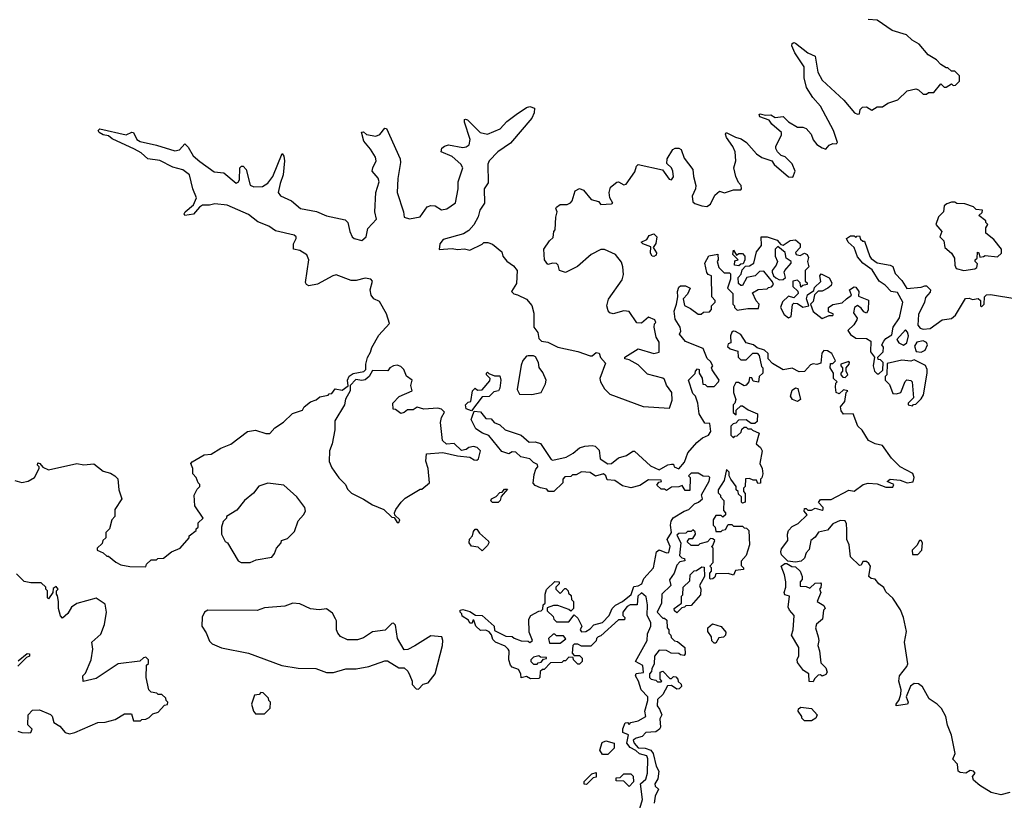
# Model space of a CAD drawing. Extents: x 2470790 to 2659118, y 702284 to 849036.
# Tile 108 of 154: x 2554943 to 2560504, y 784531 to 788941. Entities that reach past the tile are written whole.
import ezdxf

# ---------------------------------------------------------------- set-up
doc = ezdxf.new("R2010")
doc.units = 0

msp = doc.modelspace()

# ---------------------------------------------------------------- linework, layer by layer
at = {"layer": '0CON10XD'}
for points in [[(2558279.2, 787995), (2558315.6, 788024.4), (2558325, 788026), (2558355, 788009.4), (2558368.2, 788011.8), (2558417.3, 788082.7), (2558425.8, 788114.2), (2558436, 788124), (2558572.9, 788092.9), (2558610.7, 788040.7), (2558625, 788037.5), (2558635.9, 788054.1), (2558632, 788085), (2558623.3, 788105), (2558598.3, 788128.3), (2558600, 788155), (2558631.7, 788208.3), (2558645, 788216), (2558665, 788216), (2558678.1, 788208.1), (2558695, 788160), (2558744.2, 788094.2), (2558748, 788055), (2558762.5, 788005), (2558760, 787985), (2558741.2, 787945), (2558745, 787912.5), (2558755, 787903.3), (2558795, 787890), (2558823, 787887), (2558845, 787900), (2558869.3, 787950.7), (2558895, 787972.5), (2558923, 787963), (2558975, 787980), (2559015, 787980), (2559020, 787985), (2559017.5, 788005), (2559001.7, 788021.7), (2558987.5, 788055), (2558976.2, 788105), (2558987.1, 788145), (2558984.3, 788195), (2558970.6, 788225), (2558934.3, 788275), (2558928.8, 788295), (2558933.3, 788305), (2558985, 788277.5), (2559018.5, 788268.5), (2559048.5, 788248.5), (2559103.9, 788183.9), (2559135, 788162.5), (2559190, 788145), (2559203.6, 788123.6), (2559285, 788053.3), (2559308.8, 788051.2), (2559322.5, 788085), (2559305, 788127.5), (2559266.1, 788166.1), (2559243.6, 788173.6), (2559222.5, 788195), (2559213.6, 788213.6), (2559213.6, 788226.4), (2559245, 788290), (2559245.8, 788305), (2559191.4, 788351.4), (2559175, 788373.8), (2559122.3, 788392.3), (2559120, 788405), (2559125, 788408.8), (2559155, 788401.2), (2559185, 788403.3), (2559209.2, 788389.2), (2559255, 788394), (2559284.2, 788365), (2559335, 788334.3), (2559365, 788333.8), (2559385, 788326.2), (2559413.3, 788295), (2559425, 788262.5), (2559445, 788236.7), (2559475, 788216.7), (2559495, 788210), (2559515, 788232.5), (2559535, 788242.5), (2559555, 788240), (2559561.7, 788248.3), (2559538.8, 788315), (2559465, 788452.5), (2559421.9, 788501.9), (2559387.5, 788557.5), (2559372.6, 788612.6), (2559372.9, 788675), (2559321.1, 788755), (2559303.8, 788793.8), (2559305, 788806.2), (2559315, 788812.5), (2559325, 788808.1), (2559394.2, 788755), (2559435.3, 788735.3), (2559451.5, 788645), (2559475, 788600.6), (2559597.3, 788487.3), (2559657.5, 788415), (2559675, 788407.5), (2559685, 788410), (2559690, 788435), (2559703, 788447), (2559725, 788450), (2559755, 788430), (2559785, 788450), (2559815, 788450), (2559845, 788470), (2559901.7, 788488.3), (2559955, 788540), (2560005, 788550), (2560020, 788545), (2560045, 788520), (2560065, 788520), (2560075, 788530), (2560105, 788530), (2560145, 788580), (2560165, 788560), (2560175, 788560), (2560205, 788580), (2560215, 788570), (2560228.3, 788571.7), (2560250, 788595), (2560250, 788625), (2560225, 788650), (2560205, 788650), (2560185, 788670), (2560175, 788670), (2560145, 788687.5), (2560120, 788715), (2560073.6, 788743.6), (2560023, 788803), (2559982.5, 788825), (2559951.2, 788855), (2559870.3, 788880.3), (2559785, 788938.2), (2559735, 788943.1)], [(2554915, 786337.5), (2554955, 786327.5), (2554990, 786335), (2555026.7, 786355), (2555053.8, 786405), (2555053.3, 786415), (2555044, 786425), (2555045, 786437.5), (2555057.5, 786435), (2555073.8, 786413.8), (2555105, 786397.5), (2555265, 786433.3), (2555305, 786427.5), (2555361.7, 786431.7), (2555415, 786390), (2555455, 786380), (2555480, 786365), (2555497, 786347), (2555502.5, 786285), (2555520, 786235), (2555480, 786175), (2555480, 786135), (2555462.5, 786115), (2555450, 786065), (2555430, 786045), (2555430, 786015), (2555411.7, 785998.3), (2555408.3, 785981.7), (2555380, 785955), (2555380, 785945), (2555415, 785930), (2555435, 785910), (2555445, 785910), (2555485, 785877.5), (2555515, 785862.5), (2555565, 785852.5), (2555655, 785850), (2555660, 785865), (2555685, 785890), (2555715, 785890), (2555723, 785897), (2555755, 785900), (2555800, 785935), (2555850, 785955), (2555900, 786015), (2555900, 786025), (2555940, 786055), (2555940, 786065), (2555950, 786075), (2555951.7, 786098.3), (2555980, 786125), (2555932.5, 786195), (2555927.5, 786255), (2555945, 786290), (2555960, 786305), (2555960, 786315), (2555950, 786325), (2555940, 786355), (2555920, 786375), (2555920, 786405), (2555910, 786435), (2555917, 786443), (2555985, 786482.5), (2556025, 786486.7), (2556079.3, 786520.7), (2556136.1, 786543.9), (2556230, 786615), (2556275, 786623.3), (2556333, 786603), (2556356.1, 786603.9), (2556383.6, 786636.4), (2556433, 786667), (2556483.6, 786716.4), (2556540, 786735), (2556550, 786755), (2556585, 786782.5), (2556617, 786793), (2556638.3, 786811.7), (2556685, 786820), (2556691.7, 786828.3), (2556705, 786830), (2556725, 786856.7), (2556765, 786847.5), (2556797.5, 786872.5), (2556794.2, 786905), (2556803.3, 786926.7), (2556827, 786943), (2556885.8, 786954.2), (2556897.5, 786965), (2556897.5, 786995), (2556906.9, 787033.1), (2556925, 787063.8), (2556931.1, 787088.9), (2556971.6, 787158.4), (2557032, 787225), (2557015, 787280), (2556975, 787350), (2556942.5, 787365), (2556927.5, 787385), (2556922.5, 787415), (2556936.2, 787465), (2556926.7, 787475), (2556895, 787481.2), (2556842.5, 787467.5), (2556815, 787468), (2556730.7, 787499.3), (2556712, 787495), (2556625, 787448.1), (2556575, 787438.8), (2556562.5, 787445), (2556556.7, 787456.7), (2556576.7, 787585), (2556565, 787613.6), (2556525, 787637.5), (2556488.6, 787645), (2556488.8, 787675), (2556503.6, 787705), (2556503.5, 787715), (2556493.1, 787725), (2556387.8, 787747.8), (2556350, 787775), (2556288.8, 787798.8), (2556235, 787840), (2556115, 787893.4), (2556045, 787902), (2556015, 787893.8), (2555975, 787893.3), (2555958.1, 787881.9), (2555925, 787842.7), (2555875.8, 787835.8), (2555871.9, 787845), (2555878.1, 787855), (2555925.3, 787894.7), (2555941.8, 787935), (2555920.7, 787985), (2555902.1, 788065), (2555865, 788092.7), (2555808.3, 788108.3), (2555735, 788145.4), (2555667.5, 788155), (2555629, 788189), (2555590.5, 788210.5), (2555465, 788268.9), (2555444.7, 788284.7), (2555415, 788291.8), (2555391.4, 788305), (2555386, 788315), (2555395, 788324), (2555545, 788290.5), (2555576.1, 788306.1), (2555585, 788303.3), (2555604.6, 788264.6), (2555622.8, 788252.8), (2555715, 788232.9), (2555818.9, 788201.1), (2555845, 788206.5), (2555875, 788239.2), (2555895, 788221.9), (2555922.8, 788172.8), (2555959.9, 788139.9), (2556042, 788082), (2556095, 788076.8), (2556165, 788018.2), (2556177.1, 788022.9), (2556184.1, 788035.9), (2556186.3, 788103.7), (2556195, 788114.2), (2556205, 788114.3), (2556221.8, 788095), (2556245, 788007.5), (2556265, 787997.3), (2556315, 787999.2), (2556345, 788018.2), (2556371.8, 788055), (2556425, 788186.2), (2556435, 788170), (2556437.9, 788145), (2556431.1, 788065), (2556413.2, 788016.8), (2556401.8, 787965), (2556415, 787945.6), (2556478.7, 787918.7), (2556529.2, 787875), (2556618.4, 787858.4), (2556675, 787832.9), (2556781.3, 787811.3), (2556797.1, 787795), (2556806.9, 787745), (2556820, 787715), (2556831.2, 787705), (2556875, 787693.8), (2556899.3, 787715), (2556908.9, 787761.1), (2556957.5, 787815), (2556949.4, 787855), (2556953.8, 787965), (2556973.1, 788025), (2556966.8, 788046.8), (2556934.4, 788085), (2556936.9, 788105), (2556955.6, 788144.4), (2556953.3, 788165), (2556925, 788210), (2556885.7, 788255), (2556874, 788306), (2556885, 788307.5), (2556902.3, 788292.3), (2556955, 788283.6), (2556976.8, 788293.2), (2557005, 788328.8), (2557015, 788326.2), (2557092, 788155), (2557094.1, 788135), (2557078.2, 788045), (2557074.7, 787965), (2557110, 787855), (2557113.5, 787825), (2557145, 787815.5), (2557205, 787828.6), (2557245, 787883.8), (2557265, 787892.5), (2557290.3, 787890.3), (2557325, 787867.5), (2557355, 787872.5), (2557405, 787907.5), (2557420, 787985), (2557419.1, 788025), (2557446, 788105), (2557435, 788125.6), (2557385, 788168.5), (2557322.5, 788195), (2557327.5, 788215), (2557342.3, 788227.7), (2557365, 788233.8), (2557445, 788220), (2557465, 788223.1), (2557481.5, 788235), (2557487.3, 788265), (2557455, 788362.5), (2557455, 788377.5), (2557460, 788380), (2557472, 788375), (2557544.4, 788305), (2557585, 788293.9), (2557655.7, 788325), (2557695, 788366.7), (2557747.1, 788405), (2557805, 788445.8), (2557825, 788451.2), (2557851.2, 788441.2), (2557849.4, 788415), (2557835, 788384.4), (2557715.3, 788244.7), (2557642.9, 788195), (2557593.5, 788145), (2557587.1, 788125), (2557589.6, 788020.4), (2557566.6, 787985), (2557567.4, 787905), (2557541.3, 787865), (2557531.8, 787828.2), (2557507.4, 787782.6), (2557479.7, 787750.2), (2557448.5, 787731.5), (2557335, 787700.4), (2557315.7, 787675), (2557312.5, 787642.5), (2557385, 787648.8), (2557415, 787643.3), (2557455, 787646.7), (2557485, 787640), (2557555, 787672.5), (2557565, 787682.5), (2557587, 787683), (2557613.6, 787673.6), (2557665, 787630), (2557672.5, 787605), (2557695, 787577.5), (2557731.7, 787551.7), (2557752.5, 787525), (2557749.3, 787450.7), (2557720, 787405), (2557733, 787393), (2557755, 787387.5), (2557805, 787362.5), (2557835, 787327.5), (2557846.1, 787283.9), (2557847.5, 787205), (2557870, 787175), (2557875, 787140), (2557890, 787125), (2557925, 787120), (2557982, 787092), (2558095, 787067.5), (2558165, 787043.3), (2558177, 787043), (2558198.3, 787061.7), (2558215, 787057.5), (2558223, 787033), (2558251.7, 787001.7), (2558220, 786915), (2558222.5, 786895), (2558246.1, 786856.1), (2558276.2, 786826.2), (2558465, 786756), (2558612.5, 786747.5), (2558627.3, 786792.7), (2558626.7, 786835), (2558596.6, 786876.6), (2558585, 786908), (2558575, 786915.5), (2558488.7, 786938.7), (2558435, 786991.9), (2558385, 787020), (2558360, 787025), (2558360, 787035), (2558435, 787082), (2558525, 787056), (2558555, 787063.8), (2558555, 787120), (2558538.3, 787148.3), (2558526.7, 787205), (2558527.5, 787222.5), (2558535, 787230), (2558530, 787245), (2558495, 787260), (2558455, 787227.5), (2558428.3, 787228.3), (2558385, 787292.5), (2558355, 787295.8), (2558295, 787278.8), (2558275.9, 787285.9), (2558267.3, 787297.3), (2558258, 787325), (2558268.3, 787361.7), (2558345, 787472.5), (2558352.5, 787502.5), (2558350, 787545), (2558341.7, 787571.7), (2558307.5, 787615), (2558245, 787643.3), (2558225, 787643.3), (2558171.2, 787615), (2558092.5, 787547.5), (2558025, 787513.8), (2557992.5, 787525), (2557983.3, 787555), (2557975, 787563.3), (2557954.1, 787565.9), (2557925, 787557.5), (2557907.5, 787585), (2557902.5, 787645), (2557935, 787692.5), (2557955, 787710), (2557960, 787745), (2557967.5, 787755), (2557970, 787825), (2557977.5, 787855), (2557970, 787875), (2557975, 787882.5), (2557995, 787897.5), (2558035, 787897.5), (2558053, 787907), (2558062.5, 787917.5), (2558079.2, 787975), (2558105, 787987.1), (2558127.9, 787977.9), (2558170, 787925), (2558212.5, 787915), (2558225, 787896.7), (2558285, 787901.2), (2558292.5, 787905), (2558275.6, 787935.6), (2558271.4, 787965), (2558279.2, 787995)], [(2560275, 787523.8), (2560336.4, 787533.6), (2560348.3, 787541.7), (2560351.7, 787561.7), (2560340, 787575), (2560340, 787585), (2560350, 787595), (2560351.7, 787628.3), (2560360, 787625), (2560365, 787600), (2560387, 787603), (2560395, 787610), (2560465, 787602.5), (2560487, 787623), (2560487.5, 787645), (2560445, 787700), (2560400, 787735), (2560400, 787765), (2560410, 787785), (2560400, 787795), (2560400, 787805), (2560360, 787835), (2560378.3, 787851.7), (2560380, 787865), (2560345, 787870), (2560330, 787885), (2560281.7, 787901.7), (2560235, 787902.5), (2560225, 787910), (2560205, 787910), (2560178.3, 787901.7), (2560165, 787890), (2560160, 787855), (2560133, 787827), (2560117.5, 787785), (2560150, 787745), (2560140, 787715), (2560161.7, 787691.7), (2560167.5, 787655), (2560205, 787622.5), (2560222.5, 787595), (2560223.9, 787553.9), (2560232.5, 787535), (2560275, 787523.8)], [(2558463, 785293), (2558420, 785315), (2558487.5, 785435), (2558488.3, 785471.7), (2558506.7, 785515), (2558506.7, 785535), (2558486.2, 785575), (2558488.8, 785635), (2558481.7, 785681.7), (2558455, 785702.5), (2558433.3, 785685), (2558430, 785635), (2558390, 785635), (2558374.1, 785625.9), (2558350, 785595), (2558350, 785575), (2558360, 785565), (2558358.3, 785551.7), (2558325, 785550), (2558225, 785460), (2558210, 785455), (2558200, 785445), (2558198.3, 785431.7), (2558168.3, 785401.7), (2558115, 785402.5), (2558095, 785412.5), (2558075, 785412.5), (2558067.5, 785405), (2558062.5, 785362.5), (2558075, 785350), (2558105, 785350), (2558120, 785335), (2558120, 785315), (2558105, 785300), (2558095, 785300), (2558070, 785325), (2558068.3, 785338.3), (2558045, 785340), (2558025, 785320), (2558015, 785320), (2558005, 785310), (2557941.7, 785308.3), (2557905, 785270), (2557895, 785270), (2557881.7, 785258.3), (2557880, 785225), (2557875, 785220), (2557828.3, 785218.3), (2557805, 785230), (2557775, 785223.8), (2557773.3, 785245), (2557760, 785270), (2557725, 785283.8), (2557714.4, 785295), (2557706.2, 785325), (2557707.5, 785375), (2557702.5, 785385), (2557685, 785402.5), (2557630, 785425), (2557615, 785440), (2557607, 785467), (2557595, 785482.5), (2557575, 785492.5), (2557545, 785490), (2557520, 785515), (2557508.3, 785548.3), (2557501.7, 785548.3), (2557498.3, 785531.7), (2557485, 785532.5), (2557478.3, 785548.3), (2557441.7, 785571.7), (2557440, 785585), (2557430, 785595), (2557430, 785605), (2557445, 785610), (2557485, 785597.5), (2557517.5, 785577.5), (2557555, 785576), (2557622.5, 785515), (2557625, 785490), (2557688.3, 785458.3), (2557725, 785456.7), (2557736.4, 785446.4), (2557775, 785432.5), (2557815, 785430), (2557825, 785422.5), (2557840, 785435), (2557820.7, 785480.7), (2557817.5, 785555), (2557830, 785575), (2557875, 785600), (2557888.3, 785601.7), (2557898.3, 785611.7), (2557900, 785635), (2557910, 785645), (2557910, 785695), (2557918.3, 785721.7), (2557965, 785767.5), (2557990, 785765), (2557990, 785755), (2557970, 785735), (2557970, 785725), (2557995, 785700), (2558021.7, 785728.3), (2558028.3, 785728.3), (2558040, 785715), (2558041.7, 785701.7), (2558058.3, 785688.3), (2558060, 785665), (2558070, 785655), (2558070, 785615), (2558055, 785600), (2558045, 785610), (2557981.7, 785631.7), (2557958.3, 785631.7), (2557921.7, 785618.3), (2557921.7, 785601.7), (2557955, 785570), (2557960, 785555), (2557975, 785540), (2558045, 785540), (2558075, 785580), (2558095, 785560), (2558117.5, 785515), (2558107.5, 785495), (2558115, 785482.5), (2558140, 785485), (2558165, 785500), (2558185, 785522.5), (2558233.6, 785536.4), (2558272.5, 785575), (2558290, 785615), (2558307, 785633), (2558347.5, 785655), (2558395.9, 785694.1), (2558411.7, 785738.3), (2558435, 785742.5), (2558457.5, 785755), (2558467.5, 785785), (2558523.3, 785845), (2558540, 785935), (2558555, 785946.7), (2558595, 785928.8), (2558608.3, 785931.7), (2558615.8, 785965), (2558598.8, 786005), (2558623.8, 786045), (2558618, 786085), (2558622.3, 786107.7), (2558633.3, 786126.7), (2558695.8, 786164.2), (2558722.5, 786175), (2558753.3, 786206.7), (2558777.5, 786215), (2558800, 786235), (2558793, 786257), (2558837.5, 786335), (2558840, 786355), (2558835, 786360), (2558803, 786363), (2558775, 786380), (2558735, 786380), (2558720, 786365), (2558730, 786355), (2558728.3, 786281.7), (2558701.7, 786281.7), (2558685, 786310), (2558665, 786302.5), (2558625, 786300), (2558595, 786282.5), (2558585, 786290), (2558565, 786290), (2558541.7, 786311.7), (2558551.7, 786328.3), (2558568.3, 786331.7), (2558565, 786340), (2558495, 786342.5), (2558445, 786310), (2558395, 786296.2), (2558348.3, 786308.3), (2558305, 786337.5), (2558261.7, 786341.7), (2558253.3, 786365), (2558240, 786375), (2558195, 786362.5), (2558165, 786383.3), (2558115, 786387.5), (2558085, 786370), (2558065, 786370), (2558055, 786360), (2558021.7, 786358.3), (2558010, 786345), (2558010, 786325), (2557960, 786275), (2557930, 786275), (2557920, 786290), (2557885, 786296.7), (2557855, 786310), (2557843, 786323), (2557848.3, 786371.7), (2557858.3, 786401.7), (2557870, 786415), (2557868.3, 786428.3), (2557845, 786440), (2557825, 786460), (2557772.3, 786472.3), (2557745, 786497.5), (2557725, 786500), (2557705, 786488.8), (2557665, 786501.4), (2557592.5, 786592.5), (2557556.7, 786605), (2557520, 786630), (2557493, 786683), (2557498.3, 786698.3), (2557510, 786730), (2557545, 786726.7), (2557575, 786687.5), (2557605, 786686.7), (2557623.3, 786665), (2557655, 786653.3), (2557683.9, 786623.9), (2557775, 786593.3), (2557820, 786555), (2557855, 786556.7), (2557885, 786546.7), (2557945, 786456.7), (2557953.6, 786453.6), (2558029.8, 786470.2), (2558068.2, 786491.8), (2558105, 786522.5), (2558135, 786532.5), (2558176, 786536), (2558192.5, 786532.5), (2558215, 786510), (2558220.7, 786460.7), (2558265, 786432), (2558285, 786434.2), (2558325, 786466), (2558370.3, 786479.7), (2558405, 786503.3), (2558415, 786503.3), (2558505, 786420), (2558555, 786397.5), (2558603, 786427), (2558625, 786430), (2558635, 786430), (2558640, 786415), (2558665, 786403.8), (2558698.3, 786441.7), (2558715.6, 786494.4), (2558767.1, 786552.9), (2558800, 786580), (2558832.5, 786595), (2558846.2, 786615), (2558840, 786660), (2558811.7, 786661.7), (2558780, 786715), (2558772.5, 786775), (2558760, 786815), (2558745, 786830), (2558720, 786905), (2558758.3, 786941.7), (2558760, 786955), (2558771.7, 786968.3), (2558780, 786965), (2558780, 786945), (2558797, 786917), (2558801.7, 786881.7), (2558815, 786880), (2558825, 786870), (2558865, 786870), (2558890, 786895), (2558892.5, 786905), (2558853, 786963), (2558850, 786975), (2558857.5, 786985), (2558845, 787010), (2558826.4, 787026.4), (2558803, 787083), (2558703.9, 787123.9), (2558670, 787165), (2558677.5, 787182.5), (2558673.3, 787205), (2558645, 787250), (2558638.8, 787295), (2558652.5, 787335), (2558660, 787375), (2558657.5, 787405), (2558665, 787430), (2558675, 787437.5), (2558703, 787437), (2558730, 787425), (2558715, 787390), (2558690, 787365), (2558697, 787327), (2558730.7, 787310.7), (2558775, 787277.5), (2558791.7, 787278.3), (2558805, 787290), (2558838.3, 787291.7), (2558850, 787305), (2558850, 787325), (2558870, 787345), (2558870, 787355), (2558852.5, 787375), (2558850, 787495), (2558831.7, 787501.7), (2558823, 787513), (2558812.5, 787565), (2558835, 787606.7), (2558885, 787617.5), (2558887.5, 787585), (2558882.5, 787575), (2558891.7, 787541.7), (2558921.7, 787511.7), (2558951.7, 787511.7), (2558957.5, 787505), (2558957.5, 787475), (2558940, 787425), (2558970, 787395), (2558970, 787335), (2558980, 787325), (2558980, 787315), (2558995, 787300), (2559055, 787310), (2559115, 787310), (2559120, 787335), (2559103, 787353), (2559081.7, 787398.3), (2559113, 787417), (2559165, 787420), (2559171.7, 787428.3), (2559188.3, 787431.7), (2559200, 787445), (2559195, 787460), (2559145, 787520), (2559121.7, 787518.3), (2559096.2, 787493.8), (2559050, 787485), (2559025, 787440), (2559015, 787440), (2559001.7, 787451.7), (2559000, 787485), (2559017, 787503), (2559022.5, 787527.5), (2559041.7, 787548.3), (2559065, 787550), (2559090, 787565), (2559105, 787630), (2559132.5, 787665), (2559130, 787715), (2559165, 787715.5), (2559220, 787695), (2559241.7, 787671.7), (2559255, 787667.5), (2559295, 787693.3), (2559325, 787697.5), (2559350, 787675), (2559350, 787655), (2559323.6, 787626.4), (2559327.5, 787615), (2559351.7, 787608.3), (2559375, 787622.5), (2559390, 787615), (2559397, 787597), (2559392.5, 787575), (2559400, 787545), (2559380, 787525), (2559380, 787465), (2559390, 787455), (2559390, 787445), (2559365, 787440), (2559355, 787430), (2559350, 787455), (2559335, 787470), (2559310, 787465), (2559310, 787435), (2559338.3, 787408.3), (2559340, 787395), (2559315, 787370), (2559285, 787380), (2559251.7, 787348.3), (2559240, 787315), (2559260, 787275), (2559285, 787257.5), (2559300, 787265), (2559308.3, 787331.7), (2559315, 787340), (2559335, 787337.5), (2559365, 787317.5), (2559400, 787325), (2559387.5, 787365), (2559393, 787387), (2559428.3, 787411.7), (2559431.7, 787428.3), (2559467, 787463), (2559462.5, 787495), (2559470, 787505), (2559515, 787482.5), (2559530, 787455), (2559525, 787440), (2559507.5, 787425), (2559475, 787407.5), (2559452.5, 787407.5), (2559432.5, 787387.5), (2559425, 787350), (2559410, 787335), (2559423.6, 787293.6), (2559475, 787252.5), (2559515, 787270), (2559535, 787270), (2559538.3, 787278.3), (2559511.7, 787291.7), (2559510, 787315), (2559535, 787333.3), (2559588.8, 787341.2), (2559613.3, 787365), (2559640, 787385), (2559630, 787415), (2559655, 787432.5), (2559665, 787430), (2559682.5, 787405), (2559680, 787380), (2559736.5, 787356.5), (2559735, 787300), (2559725, 787283.3), (2559710.5, 787290.5), (2559695, 787312.5), (2559675, 787327.5), (2559657.5, 787315), (2559652.5, 787285), (2559672.5, 787255), (2559670, 787245), (2559653, 787217), (2559620, 787185), (2559635, 787162.5), (2559665, 787142.5), (2559725, 787140), (2559750, 787125), (2559747.5, 787065), (2559770, 787035), (2559762.5, 786985), (2559770, 786955), (2559785, 786940), (2559795, 786940), (2559818.3, 786961.7), (2559820, 787005), (2559805, 787020), (2559791.7, 787021.7), (2559790, 787035), (2559820, 787065), (2559821.7, 787091.7), (2559812.5, 787105), (2559822.5, 787125), (2559835, 787141.2), (2559868.3, 787161.7), (2559876.1, 787203.9), (2559912.7, 787257.3), (2559930.8, 787345), (2559900, 787400), (2559865, 787406.2), (2559831.4, 787441.4), (2559796.7, 787465), (2559758.1, 787528.1), (2559705, 787566.7), (2559675, 787602), (2559656.7, 787655), (2559622, 787685), (2559612.5, 787705), (2559635, 787720), (2559655, 787720), (2559665, 787710), (2559671.7, 787718.3), (2559685, 787720), (2559691.7, 787701.7), (2559705, 787690), (2559715, 787690), (2559744.2, 787604.2)], [(2558525, 787603.3), (2558515, 787606), (2558505, 787622.5), (2558508.3, 787658.3), (2558462.5, 787675), (2558453.3, 787685), (2558485, 787700), (2558497.7, 787722.3), (2558525, 787731.2), (2558540.8, 787715), (2558535, 787677.5), (2558520, 787655), (2558538.8, 787625), (2558538, 787612), (2558525, 787603.3)], [(2559005, 787550), (2558980, 787555), (2558981.7, 787578.3), (2559000, 787585), (2558970, 787615), (2558975, 787640), (2558991.7, 787611.7), (2559005, 787620), (2559025, 787620), (2559037.5, 787605), (2559037.5, 787585), (2559028.3, 787561.7), (2559015, 787560), (2559005, 787550)], [(2559235, 787472.5), (2559255, 787473.3), (2559267.5, 787485), (2559260, 787515), (2559263.3, 787525), (2559300, 787565), (2559300, 787575), (2559272.5, 787595), (2559266.4, 787626.4), (2559225, 787660), (2559210, 787645), (2559210, 787605), (2559222.5, 787575), (2559216.1, 787553.9), (2559192.5, 787525), (2559192.5, 787515), (2559200, 787495), (2559213, 787483), (2559235, 787472.5)], [(2559744.2, 787604.2), (2559751.4, 787591.4), (2559785, 787567.5), (2559860, 787555), (2559875, 787546.7), (2559887, 787507), (2559925, 787468), (2559953, 787423), (2560035, 787430), (2560055, 787438.8), (2560065, 787438), (2560086, 787415), (2560085, 787402.5), (2560058.3, 787371.7), (2560053.3, 787345), (2560018.8, 787275), (2560016, 787216), (2560028.8, 787198.8), (2560045, 787193.3), (2560085, 787197.5), (2560153.3, 787245), (2560205, 787253.3), (2560227.5, 787272.5), (2560285, 787366.7), (2560305, 787367.5), (2560325, 787360), (2560357, 787367), (2560370, 787355), (2560370, 787325), (2560375, 787320), (2560390, 787335), (2560392.5, 787375), (2560403.2, 787386.8), (2560425, 787389.5), (2560575, 787364)], [(2559935, 787102.5), (2559952.5, 787115), (2559962.5, 787155), (2559956.7, 787176.7), (2559945, 787190), (2559897.5, 787135), (2559907.5, 787115), (2559935, 787102.5)], [(2559774.6, 786544.6), (2559737.5, 786565), (2559701.9, 786621.9), (2559676.7, 786645), (2559650, 786715), (2559595, 786712.5), (2559582.3, 786732.3), (2559578.8, 786755), (2559602.5, 786785), (2559610, 786835), (2559620, 786845), (2559595, 786850), (2559571.7, 786828.3), (2559553.8, 786835), (2559550, 786865), (2559552.5, 786887.5), (2559560, 786895), (2559540, 786915), (2559540, 786945), (2559520, 786975), (2559521.7, 786998.3), (2559535, 787000), (2559550, 787015), (2559530, 787055), (2559505, 787070), (2559485, 787072.5), (2559473, 787057), (2559468.3, 787001.7), (2559445, 786992.5), (2559425, 786997.5), (2559409.3, 786990.7), (2559375, 786953.3), (2559345, 786952.5), (2559305, 786972.5), (2559255, 786962.5), (2559195, 787000), (2559170, 787025), (2559170, 787055), (2559150, 787075), (2559108.3, 787088.3), (2559087.5, 787105), (2559046.1, 787116.1), (2559015, 787162.5), (2558985, 787180), (2558975, 787182.5), (2558965, 787176.7), (2558957.5, 787155), (2558960, 787115), (2558945, 787110), (2558940, 787095), (2558955, 787082.5), (2558998.3, 787068.3), (2559000, 787035), (2559015, 787020), (2559045, 787020), (2559083, 787057), (2559108.3, 787058.3), (2559120, 787045), (2559133, 786983), (2559140, 786975), (2559140, 786945), (2559120, 786925), (2559116.1, 786893.9), (2559085, 786900), (2559078.3, 786918.3), (2559065, 786920), (2559060, 786895), (2559045, 786877.5), (2559035, 786873.3), (2559001.7, 786891.7), (2558988.3, 786891.7), (2558974.3, 786865.7), (2558974, 786835), (2558987.5, 786795), (2558982.5, 786775), (2558973.3, 786765), (2558971.7, 786721.7), (2558990, 786710), (2558990, 786735), (2559015, 786760), (2559025, 786760), (2559057, 786737), (2559110, 786715), (2559108.3, 786671.7), (2559095, 786660), (2559075, 786660), (2559045, 786680), (2559001.7, 786678.3), (2558988.3, 786661.7), (2558971.7, 786658.3), (2558960, 786645), (2558960, 786595), (2558975, 786580), (2558981.7, 786588.3), (2558995, 786590), (2559018.3, 786611.7), (2559021.7, 786628.3), (2559035, 786640), (2559045, 786640), (2559055, 786630), (2559075, 786630), (2559081.7, 786621.7), (2559120, 786605), (2559102.5, 786545), (2559127.5, 786525), (2559135.6, 786505.6), (2559122.5, 786435), (2559135.6, 786405), (2559140, 786375), (2559135, 786352.5), (2559127.5, 786345), (2559127, 786323), (2559111.7, 786321.7), (2559105, 786340), (2559085, 786340), (2559065, 786350), (2559041.7, 786348.3), (2559040, 786305), (2559030, 786295), (2559030, 786275), (2559040, 786265), (2559040, 786215), (2559025, 786210), (2559020, 786215), (2559020, 786245), (2559001.7, 786261.7), (2559000, 786275), (2558990, 786285), (2558990, 786305), (2558960, 786345), (2558950, 786365), (2558950, 786385), (2558935, 786400), (2558921.7, 786338.3), (2558887.5, 786285), (2558888.3, 786268.3), (2558900, 786255), (2558900, 786245), (2558920, 786225), (2558918.3, 786168.3), (2558930, 786155), (2558930, 786145), (2558915, 786130), (2558905, 786140), (2558875, 786140), (2558860, 786115), (2558860, 786085), (2558870, 786075), (2558875, 786050), (2558905, 786050), (2558911.7, 786058.3), (2558928.3, 786061.7), (2558945, 786090), (2558965, 786090), (2558975, 786080), (2559025, 786080), (2559035, 786070), (2559048.3, 786068.3), (2559060, 786055), (2559065.5, 785974.5), (2559046.1, 785913.9), (2559018.3, 785881.7), (2559018.3, 785858.3), (2559030, 785845), (2559030, 785835), (2558985, 785830), (2558975, 785802.5), (2558945, 785812.5), (2558875, 785810), (2558868.3, 785791.7), (2558858.3, 785781.7), (2558845, 785780), (2558840, 785785), (2558840, 785815), (2558850, 785825), (2558850, 785845), (2558840, 785855), (2558860, 785875), (2558860, 785955), (2558850, 785965), (2558858.3, 785971.7), (2558868.3, 785998.3), (2558858.3, 786008.3), (2558845, 786010), (2558828.3, 785991.7), (2558785, 785980), (2558775, 785970), (2558735, 785970), (2558711.7, 785991.7), (2558718.3, 786001.7), (2558725, 786010), (2558745, 786010), (2558760, 786035), (2558758.3, 786048.3), (2558745, 786060), (2558735, 786050), (2558715, 786050), (2558705, 786040), (2558665, 786038.8), (2558655, 786030), (2558677.5, 785985), (2558670, 785915), (2558681.7, 785901.7), (2558698.3, 785898.3), (2558700, 785885), (2558671.7, 785878.3), (2558655, 785860), (2558640, 785815), (2558613, 785777), (2558620, 785745), (2558570, 785695), (2558567.5, 785645), (2558542.5, 785595), (2558575, 785560), (2558585, 785560), (2558598.3, 785548.3), (2558600, 785505), (2558610, 785495), (2558610, 785475), (2558620, 785465), (2558621.7, 785451.7), (2558641.7, 785431.7), (2558658.3, 785428.3), (2558700, 785395), (2558701.7, 785358.3), (2558695, 785350), (2558675, 785352.5), (2558665, 785360), (2558623, 785363), (2558595, 785377.5), (2558555, 785380), (2558527.5, 785345), (2558527, 785303), (2558512.5, 785275), (2558511.7, 785258.3), (2558500, 785245), (2558500, 785225), (2558510, 785215), (2558535, 785210), (2558545, 785200), (2558565, 785200), (2558570, 785205), (2558560, 785215), (2558560, 785255), (2558575, 785260), (2558615, 785220), (2558625, 785220), (2558635, 785230), (2558648.3, 785228.3), (2558660, 785215), (2558661.7, 785201.7), (2558678.3, 785188.3), (2558680, 785175), (2558668.3, 785161.7), (2558655, 785160), (2558625, 785180), (2558601.7, 785178.3), (2558575, 785130), (2558545, 785100), (2558542.5, 785065), (2558557, 785047), (2558570, 785015), (2558558.3, 784991.7), (2558562.5, 784945), (2558556.4, 784933.6), (2558535, 784917.5), (2558480, 784915), (2558458.8, 784891.2), (2558425, 784883.3), (2558408.3, 784871.7), (2558413.9, 784853.9), (2558435, 784827.5), (2558475, 784826.7), (2558507.5, 784815), (2558520, 784795), (2558537.5, 784725), (2558552.5, 784695), (2558547, 784653), (2558530, 784625), (2558531.7, 784611.7), (2558550, 784595), (2558532.5, 784555), (2558526.7, 784515)], [(2560035, 787062.5), (2560057.5, 787075), (2560070, 787105), (2560065, 787117.5), (2560045, 787126.7), (2560009.5, 787120.5), (2559996.4, 787096.4), (2560006.7, 787066.7), (2560035, 787062.5)], [(2557835, 786824.2), (2557887.5, 786835), (2557913.3, 786885), (2557916.2, 786905), (2557898.3, 786948.3), (2557876.7, 786976.7), (2557873.3, 787005), (2557856.1, 787036.1), (2557845, 787042.5), (2557815, 787043.3), (2557805, 787040), (2557785, 787016), (2557775, 786990), (2557752.9, 786852.9), (2557766, 786826), (2557835, 786824.2)], [(2559985, 786760), (2559991.7, 786768.3), (2560005, 786770), (2560035, 786800), (2560047, 786823), (2560067.5, 786945), (2560067.5, 786965), (2560058.3, 786988.3), (2559995, 787020), (2559975, 787012.5), (2559925, 787017.5), (2559841.7, 786998.3), (2559840, 786935), (2559830, 786925), (2559830, 786905), (2559855, 786880), (2559875, 786830), (2559895, 786827.5), (2559920, 786835), (2559943, 786897), (2559953, 786907), (2559975, 786902.5), (2559982.5, 786895), (2559990, 786805), (2559960, 786775), (2559960, 786765), (2559985, 786760)], [(2557085, 786100), (2557090, 786115), (2557061.7, 786141.7), (2557060, 786155), (2557067.5, 786175), (2557096.7, 786215), (2557120.8, 786239.2), (2557205, 786290), (2557215, 786290), (2557257.5, 786325), (2557250, 786405), (2557237, 786447), (2557240.7, 786489.3), (2557333.6, 786496.4), (2557415, 786477.5), (2557485, 786470), (2557510, 786455), (2557525, 786453.3), (2557535, 786460), (2557545.8, 786505), (2557526.2, 786525), (2557505, 786530), (2557480, 786525), (2557465, 786512.5), (2557438.3, 786508.3), (2557397, 786547), (2557353, 786543), (2557330, 786565), (2557320, 786665), (2557325.9, 786694.1), (2557341.2, 786725), (2557325, 786742), (2557305, 786746.9), (2557225, 786741.4), (2557188.3, 786751.7), (2557165, 786736.7), (2557133.6, 786736.4), (2557115, 786722.5), (2557095, 786717.5), (2557065, 786740), (2557051.7, 786741.7), (2557050, 786775), (2557087, 786813), (2557160, 786845), (2557152.5, 786875), (2557160, 786905), (2557127, 786927), (2557112.5, 786965), (2557095, 786982.5), (2557075, 786990), (2557055, 786986.2), (2557033.3, 786975), (2557022.5, 786957.5), (2556935, 786958.8), (2556916, 786925), (2556895, 786907.5), (2556875, 786903.8), (2556841.4, 786908.6), (2556810, 786875), (2556810, 786845), (2556783, 786797), (2556777.5, 786765), (2556722.5, 786675), (2556723.3, 786625), (2556707.5, 786545), (2556692.5, 786505), (2556690, 786445), (2556705, 786410), (2556745, 786353.3), (2556782.5, 786315), (2556795, 786290), (2556817, 786267), (2556885, 786233.3), (2556935, 786200), (2557000, 786175), (2557045, 786130), (2557058.3, 786128.3), (2557075, 786100), (2557085, 786100)], [(2559605, 786920), (2559620, 786935), (2559610, 786955), (2559610, 786975), (2559627.5, 786995), (2559630, 787005), (2559625, 787010), (2559580, 786995), (2559580, 786985), (2559590, 786975), (2559590, 786955), (2559580, 786945), (2559580, 786935), (2559591.7, 786921.7), (2559605, 786920)], [(2557495, 786732.5), (2557463.6, 786743.6), (2557460, 786765), (2557475, 786780), (2557490, 786785), (2557500, 786845), (2557515, 786860), (2557528.3, 786848.3), (2557555, 786850), (2557598.3, 786901.7), (2557600, 786915), (2557580, 786935), (2557580, 786945), (2557585, 786950), (2557591.7, 786941.7), (2557625, 786930), (2557655, 786930), (2557661.2, 786905), (2557655, 786860), (2557646.7, 786845), (2557621.2, 786838.8), (2557595, 786812.5), (2557555, 786810), (2557495, 786732.5)], [(2559335, 786783.8), (2559307.5, 786795), (2559296.7, 786815), (2559305, 786847.5), (2559325, 786862.5), (2559337.5, 786857.5), (2559352.5, 786795), (2559335, 786783.8)], [(2560535, 784575.8), (2560485, 784562.5), (2560430, 784575), (2560365, 784614.4), (2560330, 784645), (2560323.3, 784666.7), (2560340, 784685), (2560330, 784695), (2560310.7, 784699.3), (2560285.8, 784684.2), (2560255, 784687.5), (2560244, 784695), (2560240, 784735), (2560213.9, 784763.9), (2560226.7, 784795), (2560205, 784900), (2560183.3, 784955), (2560174.4, 785005), (2560149.3, 785049.3), (2560124.6, 785074.6), (2560080, 785105), (2560041.5, 785171.5), (2560019.5, 785189.5), (2559995, 785190.8), (2559974.3, 785175.7), (2559950, 785115), (2559961.2, 785085), (2559957.5, 785075), (2559893.3, 785065), (2559892.5, 785075), (2559910.5, 785099.5), (2559919.5, 785130.5), (2559920.8, 785155), (2559908.1, 785205), (2559912.7, 785235), (2559952.9, 785287.1), (2559958, 785302), (2559940, 785425), (2559951.2, 785485), (2559934.4, 785565), (2559916.8, 785606.8), (2559873.6, 785673.6), (2559835, 785710), (2559824.2, 785734.2), (2559795, 785754.2), (2559775, 785781.2), (2559752.5, 785785), (2559738.8, 785795), (2559747.5, 785855), (2559738.3, 785868.3), (2559725, 785880), (2559705, 785880), (2559695, 785860), (2559685, 785857.5), (2559635, 785907.5), (2559627.5, 785975), (2559613.8, 786005), (2559615, 786060), (2559613, 786093), (2559605, 786110), (2559577, 786113), (2559535.8, 786094.2), (2559505, 786057.5), (2559453.9, 786046.1), (2559435, 786017.5), (2559411.7, 785998.3), (2559401.7, 785948.3), (2559385, 785930), (2559375, 785900), (2559357, 785883), (2559325, 785877.5), (2559281.7, 785881.7), (2559245, 785917.5), (2559240.8, 785935), (2559245, 785952.5), (2559281.7, 785998.3), (2559278.8, 786035), (2559285, 786056.2), (2559305, 786077.5), (2559340, 786095), (2559390, 786145), (2559372.5, 786165), (2559375, 786180), (2559385, 786180), (2559395, 786170), (2559415, 786170), (2559435, 786182.5), (2559475, 786170), (2559480, 786175), (2559480, 786185), (2559453.9, 786213.9), (2559465, 786230), (2559525, 786230), (2559625, 786283.3), (2559655, 786277.5), (2559706.7, 786315), (2559735, 786322.5), (2559785, 786320), (2559835, 786300), (2559875, 786300), (2559880, 786315), (2559843, 786333), (2559860, 786345), (2559915, 786340), (2559955, 786325.6), (2559988.8, 786331.2), (2559994.4, 786355), (2559986.7, 786376.7), (2559915, 786415.7), (2559867.5, 786465), (2559815, 786536.7), (2559774.6, 786544.6)], [(2556245, 785874.2), (2556279.2, 785890.8), (2556367.5, 785905), (2556382.5, 785925), (2556392.5, 785955), (2556420, 785985), (2556421.7, 785998.3), (2556455, 786010), (2556495, 786050), (2556515, 786110), (2556546.4, 786143.6), (2556557.5, 786165), (2556552.5, 786185), (2556507.5, 786245), (2556435, 786312.5), (2556345, 786323.3), (2556293.9, 786306.1), (2556263, 786267), (2556212.5, 786225), (2556169.3, 786170.7), (2556110, 786135), (2556110, 786125), (2556093, 786107), (2556082.5, 786075), (2556082.5, 786035), (2556103.3, 785993.3), (2556117.5, 785985), (2556177.5, 785885), (2556194.4, 785874.4), (2556245, 785874.2)], [(2557613, 786213), (2557603, 786223), (2557607.5, 786235), (2557633, 786247), (2557655, 786270), (2557668.3, 786271.7), (2557681.7, 786288.3), (2557698.3, 786288.3), (2557662.5, 786247.5), (2557656, 786225), (2557645, 786214.2), (2557613, 786213)], [(2557555, 785940), (2557531.7, 785961.7), (2557495, 785967.5), (2557482, 785985), (2557484.2, 786005.8), (2557500, 786025), (2557505, 786050), (2557515, 786062.5), (2557525, 786062.5), (2557540, 786040), (2557590, 785995), (2557592.5, 785985), (2557585, 785970), (2557555, 785940)], [(2560015, 785920), (2560037.5, 785945), (2560042.5, 785985), (2560035, 786000), (2560025, 786000), (2560009.3, 785970.7), (2559982.5, 785945), (2559985, 785920), (2560015, 785920)], [(2559425, 785200), (2559401.7, 785201.7), (2559400, 785245), (2559370, 785265), (2559335, 785310), (2559334.1, 785325.9), (2559343, 785347), (2559343.3, 785395), (2559301.2, 785465), (2559311.2, 785495), (2559317.5, 785575), (2559290, 785605), (2559283, 785623), (2559290, 785685), (2559265, 785692.5), (2559260, 785705), (2559270, 785735), (2559270, 785765), (2559262.5, 785805), (2559243.3, 785855), (2559265, 785870), (2559275, 785870), (2559303, 785853), (2559325, 785850), (2559350, 785825), (2559362.5, 785795), (2559361.7, 785778.3), (2559350, 785765), (2559351.7, 785741.7), (2559385, 785740), (2559405, 785730), (2559435, 785757.5), (2559465, 785760), (2559470, 785755), (2559467, 785733), (2559460, 785725), (2559466.7, 785705), (2559447.5, 785655), (2559485, 785632.5), (2559492.5, 785615), (2559482.5, 785605), (2559476.7, 785555), (2559443.6, 785526.4), (2559436.7, 785505), (2559453.3, 785455), (2559456.2, 785435), (2559450, 785405), (2559460, 785375), (2559468.3, 785308.3), (2559495, 785280), (2559502.5, 785255), (2559495, 785242.5), (2559475, 785232.5), (2559465, 785240), (2559451.7, 785238.3), (2559431.7, 785218.3), (2559425, 785200)], [(2555255, 784913.8), (2555385, 784970), (2555425, 784972.5), (2555481.7, 784988.3), (2555535, 785020), (2555575, 785020), (2555585, 784980), (2555625, 784980), (2555633, 784987), (2555655, 784990), (2555675, 785000), (2555695, 785020), (2555725, 785030), (2555761.7, 785068.3), (2555778.3, 785071.7), (2555780, 785085), (2555770, 785095), (2555768.3, 785108.3), (2555745, 785130), (2555725, 785130), (2555717, 785137), (2555685, 785142.5), (2555672.5, 785155), (2555657.5, 785225), (2555660, 785295), (2555670, 785305), (2555670, 785325), (2555655, 785340), (2555643, 785337), (2555621.7, 785318.3), (2555498.3, 785301.7), (2555375, 785220), (2555301.7, 785201.7), (2555300, 785235), (2555315, 785250), (2555347.5, 785325), (2555356.7, 785385), (2555350, 785425), (2555400.7, 785469.3), (2555422.5, 785525), (2555432.5, 785595), (2555425, 785640), (2555375, 785672.5), (2555265, 785642.5), (2555235, 785622.5), (2555215, 785587.5), (2555185, 785560), (2555173, 785573), (2555162.5, 785615), (2555162.5, 785655), (2555157, 785687), (2555150, 785695), (2555150, 785715), (2555160, 785725), (2555148.3, 785738.3), (2555131.7, 785728.3), (2555130, 785705), (2555105, 785670), (2555100, 785675), (2555100, 785715), (2555090, 785725), (2555090, 785735), (2555065, 785760), (2555005, 785760), (2554968.3, 785768.3), (2554925, 785810)], [(2558655, 785590), (2558641.7, 785601.7), (2558640, 785615), (2558680, 785645), (2558680, 785685), (2558687.5, 785692.5), (2558690, 785735), (2558728.3, 785771.7), (2558730, 785805), (2558751.7, 785828.3), (2558765, 785830), (2558795, 785850), (2558808.3, 785848.3), (2558810, 785795), (2558782.5, 785745), (2558790, 785725), (2558787, 785693), (2558735, 785632.5), (2558705, 785630), (2558698.3, 785621.7), (2558681.7, 785618.3), (2558655, 785590)], [(2557195, 785160), (2557221.7, 785188.3), (2557250, 785195), (2557290, 785245), (2557330, 785405), (2557332.5, 785435), (2557326.7, 785455), (2557265, 785461.2), (2557175, 785403.8), (2557135, 785383.3), (2557115, 785381.2), (2557077.1, 785445), (2557065, 785520), (2557055, 785532.5), (2557045, 785530), (2557007, 785493), (2556935, 785482.5), (2556885, 785450), (2556851.7, 785438.3), (2556795, 785437.5), (2556755, 785457.5), (2556740, 785475), (2556732.5, 785495), (2556732.5, 785545), (2556727, 785557), (2556709.3, 785589.3), (2556675, 785612.5), (2556635, 785607.5), (2556585, 785612.5), (2556525, 785641.2), (2556485, 785644.3), (2556441.2, 785628.8), (2556325, 785617.8), (2556285, 785602.9), (2556005, 785606.3), (2555987.5, 785595), (2555973.6, 785566.4), (2555972.5, 785515), (2555996.7, 785476.7), (2556015, 785430), (2556030, 785415), (2556083.6, 785393.6), (2556235, 785363.3), (2556423.6, 785293.6), (2556515, 785277.5), (2556615, 785276.7), (2556675, 785252.5), (2556715, 785252.5), (2556785, 785273.3), (2556843.6, 785273.6), (2556915, 785286.7), (2557005, 785320), (2557019.3, 785319.3), (2557085, 785280), (2557115, 785280), (2557135, 785260), (2557147, 785237), (2557160, 785205), (2557160, 785185), (2557181.7, 785161.7), (2557195, 785160)], [(2558875, 785420), (2558865, 785420), (2558851.7, 785431.7), (2558850, 785455), (2558830, 785485), (2558830, 785505), (2558855, 785527.5), (2558905, 785512.5), (2558931.7, 785481.7), (2558930, 785465), (2558917, 785453), (2558891.7, 785448.3), (2558875, 785420)], [(2557995, 785420), (2558027, 785443), (2558015, 785460), (2557975, 785460), (2557965, 785470), (2557955, 785470), (2557930, 785445), (2557935, 785420), (2557995, 785420)], [(2554935, 785320), (2554985, 785360), (2554998.3, 785358.3), (2554997.5, 785345), (2554981.7, 785338.3), (2554931.7, 785288.3)], [(2557865, 785300), (2557871.7, 785308.3), (2557888.3, 785311.7), (2557901.7, 785328.3), (2557918.3, 785331.7), (2557918.3, 785338.3), (2557885, 785340), (2557875, 785347.5), (2557845, 785340), (2557830, 785325), (2557830, 785315), (2557845, 785300), (2557865, 785300)], [(2558446.2, 784485), (2558460, 784535), (2558450, 784625), (2558479.4, 784650.6), (2558488, 784685), (2558491.2, 784765), (2558485, 784782.5), (2558443, 784793), (2558423.6, 784813.6), (2558390.5, 784830.5), (2558372.5, 784855), (2558381.7, 784901.7), (2558350, 784915), (2558350, 784935), (2558361.7, 784968.3), (2558375, 784970), (2558385, 784960), (2558395, 784970), (2558435, 784980), (2558480, 785005), (2558473.3, 785035), (2558491.2, 785095), (2558490, 785115), (2558452.5, 785155), (2558437.5, 785205), (2558420, 785235), (2558425, 785247.5), (2558466.7, 785253.3), (2558463, 785293)], [(2556325, 785020), (2556358.3, 785051.7), (2556360, 785085), (2556350, 785095), (2556348.3, 785108.3), (2556318.3, 785138.3), (2556305, 785140), (2556295, 785130), (2556270, 785125), (2556252.5, 785075), (2556262.5, 785035), (2556275, 785020), (2556325, 785020)], [(2554932.3, 784922.3), (2554955.8, 784914.2), (2554995, 784911.9), (2555006.7, 784915), (2555013.6, 784933.6), (2554988.3, 784958.3), (2554990, 785015), (2555015, 785040), (2555055, 785042.5), (2555116.4, 785016.4), (2555126.2, 785006.2), (2555135, 784970), (2555169.3, 784949.3), (2555200, 784915), (2555225, 784906.2), (2555255, 784913.8)], [(2559415, 784980), (2559375, 784980), (2559360, 784995), (2559360, 785005), (2559340, 785035), (2559341.7, 785048.3), (2559355, 785057.5), (2559415, 785050), (2559447.5, 785015), (2559440, 784995), (2559415, 784980)], [(2558265, 784790), (2558235, 784790), (2558220, 784815), (2558233, 784857), (2558252.5, 784867.5), (2558300, 784855), (2558300, 784825), (2558265, 784790)], [(2558145, 784620), (2558131.7, 784621.7), (2558131.7, 784638.3), (2558175, 784680), (2558198.3, 784688.3), (2558198.3, 784661.7), (2558181.7, 784658.3), (2558145, 784620)], [(2558385, 784610), (2558355, 784640), (2558311.7, 784641.7), (2558311.7, 784658.3), (2558335, 784660), (2558355, 784680), (2558395, 784680), (2558407, 784667), (2558410, 784635), (2558385, 784610)]]:
    msp.add_lwpolyline(points, dxfattribs=at)

doc.saveas('drawing.dxf')
